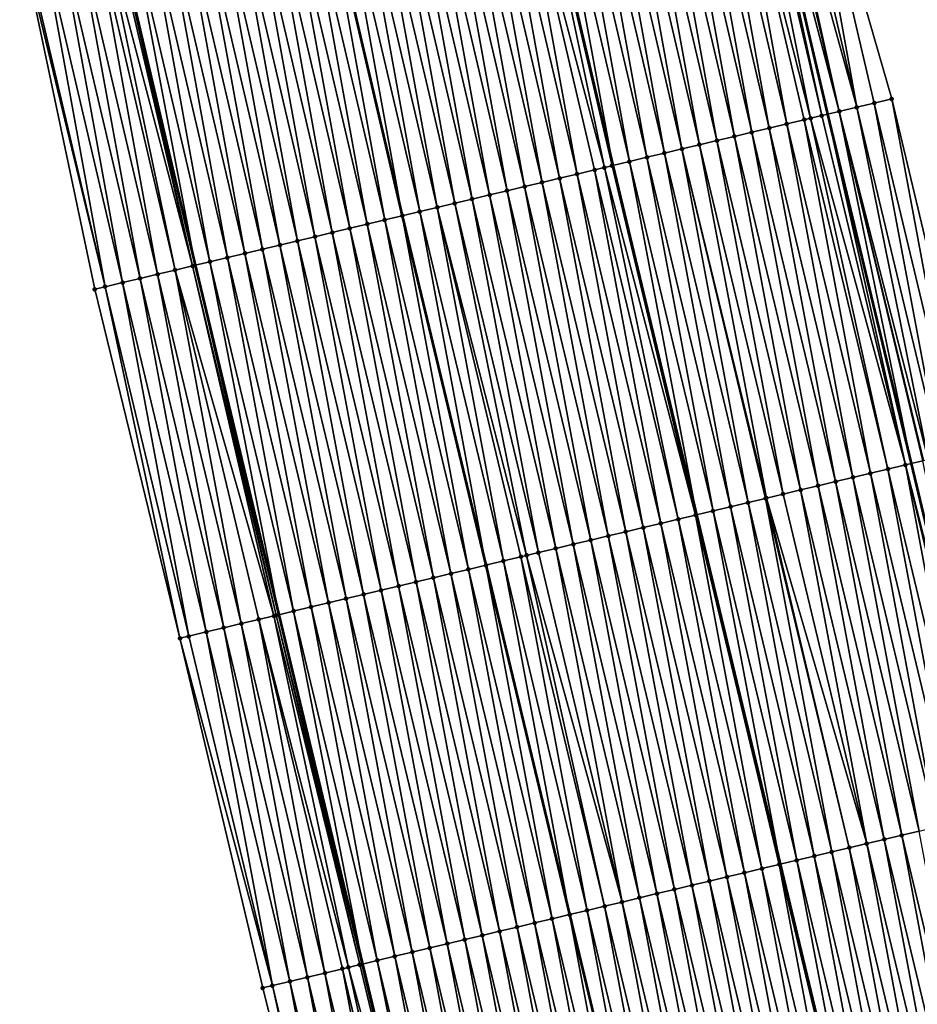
# Model space of a CAD drawing. Header units: feet. Extents: x 2010743 to 2022806, y 818705 to 837694.
# Tile 255 of 256: x 2011627 to 2011677, y 826941 to 826996. Entities that reach past the tile are written whole.
import ezdxf

# ---------------------------------------------------------------- set-up
doc = ezdxf.new("R2010")
doc.units = ezdxf.units.FT
doc.header["$MEASUREMENT"] = 0
for name, color, linetype, lineweight in [('EP_Travel Lane', 172, 'Continuous', 53), ('Road Shots', 141, 'Continuous', 100), ('STRIPING', 60, 'Continuous', 53)]:
    doc.layers.add(name, color=color, linetype=linetype, lineweight=lineweight)
doc.layers.add('I-77-MM17-21_NB-Surface-Border', color=7, linetype='Continuous')
doc.layers.add('I-77-MM17-21_NB-Surface-TIN', color=7, linetype='Continuous')

msp = doc.modelspace()

# ---------------------------------------------------------------- linework, layer by layer
at = {"layer": 'EP_Travel Lane'}
for points in [[(2011629.944, 827185.01, 307.612), (2011633.739, 827165.374, 307.692), (2011637.659, 827146.158, 307.79), (2011641.804, 827126.592, 307.878), (2011645.949, 827107.027, 307.952), (2011650.094, 827087.461, 308.005), (2011654.343, 827068.205, 308.069), (2011658.755, 827048.698, 308.168), (2011663.166, 827029.191, 308.301), (2011667.577, 827009.684, 308.413), (2011672.066, 826990.504, 308.543), (2011676.72, 826971.054, 308.692), (2011681.374, 826951.603, 308.812), (2011686.028, 826932.153, 308.937), (2011690.766, 826913.032, 309.066), (2011695.683, 826893.646, 309.207), (2011700.601, 826874.26, 309.296), (2011705.518, 826854.875, 309.43), (2011710.613, 826835.869, 309.57), (2011715.809, 826816.556, 309.724), (2011721.005, 826797.243, 309.898), (2011726.201, 826777.931, 310.083), (2011731.536, 826758.927, 310.227), (2011736.96, 826739.678, 310.427)], [(2011632.294, 827001.751, 309.817), (2011636.887, 826982.094, 309.949), (2011641.541, 826962.643, 310.071), (2011646.195, 826943.193, 310.185), (2011650.849, 826923.742, 310.303), (2011655.71, 826904.151, 310.447), (2011660.626, 826884.765, 310.59), (2011665.543, 826865.379, 310.73), (2011670.459, 826845.994, 310.892), (2011675.68, 826826.48, 311.008), (2011680.876, 826807.168, 311.16), (2011686.072, 826787.855, 311.318), (2011691.268, 826768.543, 311.483), (2011696.716, 826749.131, 311.624), (2011702.141, 826729.882, 311.831)]]:
    msp.add_polyline3d(points, dxfattribs=at)
at = {"layer": 'I-77-MM17-21_NB-Surface-Border', "color": 3, "linetype": 'Continuous', "lineweight": -3}
for points in [[(2011634.606, 827185.912, 307.44), (2011638.408, 827166.277, 307.495), (2011643.299, 827147.352, 307.569), (2011647.443, 827127.786, 307.65), (2011651.587, 827108.22, 307.729), (2011655.731, 827088.654, 307.831), (2011659.95, 827069.466, 307.927), (2011663.365, 827049.735, 308.039), (2011667.756, 827030.223, 308.135), (2011670.196, 827010.273, 308.303), (2011675.644, 826991.36, 308.422), (2011680.299, 826971.91, 308.562), (2011685.927, 826952.692, 308.625), (2011690.582, 826933.242, 308.735), (2011695.31, 826914.183, 308.854), (2011701.196, 826895.043, 308.969), (2011706.113, 826875.657, 309.056), (2011711.03, 826856.271, 309.201), (2011716.1, 826837.343, 309.366), (2011720.33, 826817.771, 309.541), (2011725.526, 826798.459, 309.729), (2011730.722, 826779.146, 309.93), (2011735.081, 826759.925, 310.12), (2011740.505, 826740.675, 310.332)], [(2011697.639, 826728.616, 312.031), (2011692.26, 826747.877, 311.817), (2011686.538, 826767.272, 311.689), (2011680.969, 826786.484, 311.535), (2011675.306, 826805.671, 311.399), (2011670.051, 826824.968, 311.269), (2011664.916, 826844.59, 311.146), (2011659.977, 826863.97, 311.008), (2011655.048, 826883.352, 310.875), (2011650.127, 826902.737, 310.721), (2011645.479, 826922.459, 310.556), (2011640.65, 826941.867, 310.397), (2011636.039, 826961.328, 310.274), (2011631.301, 826980.758, 310.149), (2011627.126, 827000.589, 310.004)]]:
    msp.add_polyline3d(points, dxfattribs=at)
at = {"layer": 'I-77-MM17-21_NB-Surface-TIN', "color": 128, "linetype": 'Continuous', "lineweight": -3}
for points in [[(2011673.699, 826990.895, 308.494), (2011670.196, 827010.273, 308.303), (2011669.221, 827010.054, 308.34)], [(2011673.699, 826990.895, 308.494), (2011674.672, 826991.127, 308.461), (2011670.196, 827010.273, 308.303)], [(2011674.672, 826991.127, 308.461), (2011675.644, 826991.36, 308.422), (2011670.196, 827010.273, 308.303)], [(2011671.754, 826990.43, 308.553), (2011667.577, 827009.684, 308.413), (2011667.269, 827009.615, 308.427)], [(2011667.733, 827009.719, 308.405), (2011667.577, 827009.684, 308.413), (2011672.066, 826990.504, 308.543)], [(2011671.754, 826990.43, 308.553), (2011672.066, 826990.504, 308.543), (2011667.577, 827009.684, 308.413)], [(2011672.726, 826990.662, 308.521), (2011668.245, 827009.834, 308.382), (2011667.733, 827009.719, 308.405)], [(2011672.726, 826990.662, 308.521), (2011667.733, 827009.719, 308.405), (2011672.066, 826990.504, 308.543)], [(2011672.726, 826990.662, 308.521), (2011668.45, 827009.88, 308.373), (2011668.245, 827009.834, 308.382)], [(2011673.699, 826990.895, 308.494), (2011669.221, 827010.054, 308.34), (2011668.45, 827009.88, 308.373)], [(2011672.726, 826990.662, 308.521), (2011673.699, 826990.895, 308.494), (2011668.45, 827009.88, 308.373)], [(2011668.836, 826989.732, 308.682), (2011665.318, 827009.176, 308.513), (2011664.342, 827008.957, 308.548)], [(2011669.809, 826989.965, 308.643), (2011666.294, 827009.396, 308.474), (2011665.318, 827009.176, 308.513)], [(2011668.836, 826989.732, 308.682), (2011669.809, 826989.965, 308.643), (2011665.318, 827009.176, 308.513)], [(2011671.131, 826990.281, 308.581), (2011667.269, 827009.615, 308.427), (2011666.294, 827009.396, 308.474)], [(2011669.809, 826989.965, 308.643), (2011670.781, 826990.197, 308.598), (2011666.294, 827009.396, 308.474)], [(2011670.781, 826990.197, 308.598), (2011671.131, 826990.281, 308.581), (2011666.294, 827009.396, 308.474)], [(2011671.131, 826990.281, 308.581), (2011671.754, 826990.43, 308.553), (2011667.269, 827009.615, 308.427)], [(2011666.891, 826989.267, 308.752), (2011663.367, 827008.737, 308.582), (2011662.391, 827008.518, 308.617)], [(2011667.863, 826989.5, 308.718), (2011664.342, 827008.957, 308.548), (2011663.367, 827008.737, 308.582)], [(2011666.891, 826989.267, 308.752), (2011667.863, 826989.5, 308.718), (2011663.367, 827008.737, 308.582)], [(2011667.863, 826989.5, 308.718), (2011668.836, 826989.732, 308.682), (2011664.342, 827008.957, 308.548)], [(2011663.973, 826988.57, 308.862), (2011660.44, 827008.079, 308.689), (2011659.464, 827007.86, 308.727)], [(2011664.946, 826988.802, 308.823), (2011661.416, 827008.299, 308.652), (2011660.44, 827008.079, 308.689)], [(2011663.973, 826988.57, 308.862), (2011664.946, 826988.802, 308.823), (2011660.44, 827008.079, 308.689)], [(2011665.918, 826989.035, 308.787), (2011662.391, 827008.518, 308.617), (2011661.416, 827008.299, 308.652)], [(2011664.946, 826988.802, 308.823), (2011665.918, 826989.035, 308.787), (2011661.416, 827008.299, 308.652)], [(2011665.918, 826989.035, 308.787), (2011666.891, 826989.267, 308.752), (2011662.391, 827008.518, 308.617)], [(2011662.028, 826988.105, 308.936), (2011658.489, 827007.64, 308.764), (2011657.513, 827007.421, 308.805)], [(2011663.001, 826988.337, 308.9), (2011659.464, 827007.86, 308.727), (2011658.489, 827007.64, 308.764)], [(2011663.001, 826988.337, 308.9), (2011658.489, 827007.64, 308.764), (2011662.028, 826988.105, 308.936)], [(2011663.001, 826988.337, 308.9), (2011663.973, 826988.57, 308.862), (2011659.464, 827007.86, 308.727)], [(2011659.658, 826987.538, 309.021), (2011655.562, 827006.982, 308.88), (2011654.586, 827006.763, 308.922)], [(2011660.083, 826987.639, 309.005), (2011655.606, 827006.992, 308.879), (2011655.562, 827006.982, 308.88)], [(2011659.658, 826987.538, 309.021), (2011660.083, 826987.639, 309.005), (2011655.562, 827006.982, 308.88)], [(2011656.537, 827007.202, 308.847), (2011655.606, 827006.992, 308.879), (2011660.126, 826987.65, 309.004)], [(2011660.083, 826987.639, 309.005), (2011660.126, 826987.65, 309.004), (2011655.606, 827006.992, 308.879)], [(2011661.055, 826987.872, 308.974), (2011657.513, 827007.421, 308.805), (2011656.537, 827007.202, 308.847)], [(2011661.055, 826987.872, 308.974), (2011656.537, 827007.202, 308.847), (2011660.126, 826987.65, 309.004)], [(2011662.028, 826988.105, 308.936), (2011657.513, 827007.421, 308.805), (2011661.055, 826987.872, 308.974)], [(2011657.165, 826986.942, 309.119), (2011653.61, 827006.544, 308.96), (2011652.635, 827006.324, 308.995)], [(2011658.138, 826987.174, 309.081), (2011654.586, 827006.763, 308.922), (2011653.61, 827006.544, 308.96)], [(2011657.165, 826986.942, 309.119), (2011658.138, 826987.174, 309.081), (2011653.61, 827006.544, 308.96)], [(2011658.138, 826987.174, 309.081), (2011659.11, 826987.407, 309.043), (2011654.586, 827006.763, 308.922)], [(2011659.11, 826987.407, 309.043), (2011659.658, 826987.538, 309.021), (2011654.586, 827006.763, 308.922)], [(2011654.247, 826986.244, 309.242), (2011650.684, 827005.885, 309.075), (2011649.708, 827005.666, 309.117)], [(2011655.22, 826986.477, 309.202), (2011651.659, 827006.105, 309.035), (2011650.684, 827005.885, 309.075)], [(2011654.247, 826986.244, 309.242), (2011655.22, 826986.477, 309.202), (2011650.684, 827005.885, 309.075)], [(2011656.192, 826986.709, 309.161), (2011652.635, 827006.324, 308.995), (2011651.659, 827006.105, 309.035)], [(2011655.22, 826986.477, 309.202), (2011656.192, 826986.709, 309.161), (2011651.659, 827006.105, 309.035)], [(2011656.192, 826986.709, 309.161), (2011657.165, 826986.942, 309.119), (2011652.635, 827006.324, 308.995)], [(2011652.302, 826985.779, 309.319), (2011648.732, 827005.447, 309.155), (2011647.757, 827005.227, 309.193)], [(2011653.275, 826986.012, 309.281), (2011649.708, 827005.666, 309.117), (2011648.732, 827005.447, 309.155)], [(2011652.302, 826985.779, 309.319), (2011653.275, 826986.012, 309.281), (2011648.732, 827005.447, 309.155)], [(2011653.275, 826986.012, 309.281), (2011654.247, 826986.244, 309.242), (2011649.708, 827005.666, 309.117)], [(2011649.384, 826985.082, 309.452), (2011645.805, 827004.789, 309.279), (2011644.83, 827004.569, 309.324)], [(2011650.357, 826985.314, 309.408), (2011646.781, 827005.008, 309.234), (2011645.805, 827004.789, 309.279)], [(2011649.384, 826985.082, 309.452), (2011650.357, 826985.314, 309.408), (2011645.805, 827004.789, 309.279)], [(2011651.329, 826985.547, 309.361), (2011647.757, 827005.227, 309.193), (2011646.781, 827005.008, 309.234)], [(2011650.357, 826985.314, 309.408), (2011651.329, 826985.547, 309.361), (2011646.781, 827005.008, 309.234)], [(2011651.329, 826985.547, 309.361), (2011652.302, 826985.779, 309.319), (2011647.757, 827005.227, 309.193)], [(2011647.439, 826984.617, 309.522), (2011643.854, 827004.35, 309.361), (2011642.878, 827004.131, 309.399)], [(2011644.83, 827004.569, 309.324), (2011643.854, 827004.35, 309.361), (2011648.412, 826984.849, 309.486)], [(2011647.439, 826984.617, 309.522), (2011648.412, 826984.849, 309.486), (2011643.854, 827004.35, 309.361)], [(2011649.384, 826985.082, 309.452), (2011644.83, 827004.569, 309.324), (2011648.412, 826984.849, 309.486)], [(2011644.521, 826983.919, 309.643), (2011640.927, 827003.692, 309.478), (2011639.951, 827003.472, 309.518)], [(2011645.494, 826984.152, 309.602), (2011641.903, 827003.911, 309.438), (2011640.927, 827003.692, 309.478)], [(2011644.521, 826983.919, 309.643), (2011645.494, 826984.152, 309.602), (2011640.927, 827003.692, 309.478)], [(2011646.467, 826984.384, 309.562), (2011642.878, 827004.131, 309.399), (2011641.903, 827003.911, 309.438)], [(2011645.494, 826984.152, 309.602), (2011646.467, 826984.384, 309.562), (2011641.903, 827003.911, 309.438)], [(2011646.467, 826984.384, 309.562), (2011647.439, 826984.617, 309.522), (2011642.878, 827004.131, 309.399)], [(2011642.576, 826983.454, 309.721), (2011638.976, 827003.253, 309.554), (2011638, 827003.034, 309.591)], [(2011643.549, 826983.687, 309.683), (2011639.951, 827003.472, 309.518), (2011638.976, 827003.253, 309.554)], [(2011642.576, 826983.454, 309.721), (2011643.549, 826983.687, 309.683), (2011638.976, 827003.253, 309.554)], [(2011643.549, 826983.687, 309.683), (2011644.521, 826983.919, 309.643), (2011639.951, 827003.472, 309.518)], [(2011639.658, 826982.757, 309.836), (2011636.049, 827002.595, 309.666), (2011635.073, 827002.376, 309.707)], [(2011640.631, 826982.989, 309.796), (2011637.025, 827002.814, 309.627), (2011636.049, 827002.595, 309.666)], [(2011639.658, 826982.757, 309.836), (2011640.631, 826982.989, 309.796), (2011636.049, 827002.595, 309.666)], [(2011641.604, 826983.222, 309.759), (2011638, 827003.034, 309.591), (2011637.025, 827002.814, 309.627)], [(2011640.631, 826982.989, 309.796), (2011641.604, 826983.222, 309.759), (2011637.025, 827002.814, 309.627)], [(2011641.604, 826983.222, 309.759), (2011642.576, 826983.454, 309.721), (2011638, 827003.034, 309.591)], [(2011637.713, 826982.291, 309.916), (2011634.098, 827002.156, 309.746), (2011633.122, 827001.937, 309.783)], [(2011638.686, 826982.524, 309.877), (2011635.073, 827002.376, 309.707), (2011634.098, 827002.156, 309.746)], [(2011637.713, 826982.291, 309.916), (2011638.686, 826982.524, 309.877), (2011634.098, 827002.156, 309.746)], [(2011638.686, 826982.524, 309.877), (2011639.658, 826982.757, 309.836), (2011635.073, 827002.376, 309.707)], [(2011634.795, 826981.594, 310.022), (2011631.171, 827001.498, 309.862), (2011630.195, 827001.279, 309.895)], [(2011635.768, 826981.826, 309.993), (2011631.613, 827001.598, 309.847), (2011631.171, 827001.498, 309.862)], [(2011634.795, 826981.594, 310.022), (2011635.768, 826981.826, 309.993), (2011631.171, 827001.498, 309.862)], [(2011636.741, 826982.059, 309.955), (2011632.146, 827001.717, 309.824), (2011631.613, 827001.598, 309.847)], [(2011635.768, 826981.826, 309.993), (2011636.741, 826982.059, 309.955), (2011631.613, 827001.598, 309.847)], [(2011636.741, 826982.059, 309.955), (2011632.294, 827001.751, 309.817), (2011632.146, 827001.717, 309.824)], [(2011633.122, 827001.937, 309.783), (2011632.294, 827001.751, 309.817), (2011636.887, 826982.094, 309.949)], [(2011636.741, 826982.059, 309.955), (2011636.887, 826982.094, 309.949), (2011632.294, 827001.751, 309.817)], [(2011637.713, 826982.291, 309.916), (2011633.122, 827001.937, 309.783), (2011636.887, 826982.094, 309.949)], [(2011632.85, 826981.129, 310.093), (2011629.219, 827001.059, 309.936), (2011628.244, 827000.84, 309.967)], [(2011633.823, 826981.361, 310.06), (2011630.195, 827001.279, 309.895), (2011629.219, 827001.059, 309.936)], [(2011632.85, 826981.129, 310.093), (2011633.823, 826981.361, 310.06), (2011629.219, 827001.059, 309.936)], [(2011633.823, 826981.361, 310.06), (2011634.795, 826981.594, 310.022), (2011630.195, 827001.279, 309.895)], [(2011631.878, 826980.896, 310.128), (2011627.268, 827000.621, 309.999), (2011627.126, 827000.589, 310.004)], [(2011631.878, 826980.896, 310.128), (2011627.126, 827000.589, 310.004), (2011631.301, 826980.758, 310.149)], [(2011631.878, 826980.896, 310.128), (2011628.244, 827000.84, 309.967), (2011627.268, 827000.621, 309.999)], [(2011631.878, 826980.896, 310.128), (2011632.85, 826981.129, 310.093), (2011628.244, 827000.84, 309.967)], [(2011678.354, 826971.445, 308.643), (2011674.672, 826991.127, 308.461), (2011673.699, 826990.895, 308.494)], [(2011679.327, 826971.677, 308.602), (2011675.644, 826991.36, 308.422), (2011674.672, 826991.127, 308.461)], [(2011678.354, 826971.445, 308.643), (2011679.327, 826971.677, 308.602), (2011674.672, 826991.127, 308.461)], [(2011679.327, 826971.677, 308.602), (2011680.299, 826971.91, 308.562), (2011675.644, 826991.36, 308.422)], [(2011676.409, 826970.98, 308.7), (2011672.066, 826990.504, 308.543), (2011671.754, 826990.43, 308.553)], [(2011672.726, 826990.662, 308.521), (2011672.066, 826990.504, 308.543), (2011676.72, 826971.054, 308.692)], [(2011676.409, 826970.98, 308.7), (2011676.72, 826971.054, 308.692), (2011672.066, 826990.504, 308.543)], [(2011677.683, 826971.284, 308.665), (2011673.699, 826990.895, 308.494), (2011672.726, 826990.662, 308.521)], [(2011677.382, 826971.212, 308.673), (2011672.726, 826990.662, 308.521), (2011676.72, 826971.054, 308.692)], [(2011677.382, 826971.212, 308.673), (2011677.419, 826971.221, 308.672), (2011672.726, 826990.662, 308.521)], [(2011677.419, 826971.221, 308.672), (2011677.683, 826971.284, 308.665), (2011672.726, 826990.662, 308.521)], [(2011677.683, 826971.284, 308.665), (2011678.354, 826971.445, 308.643), (2011673.699, 826990.895, 308.494)], [(2011673.491, 826970.282, 308.808), (2011669.809, 826989.965, 308.643), (2011668.836, 826989.732, 308.682)], [(2011674.464, 826970.515, 308.775), (2011670.781, 826990.197, 308.598), (2011669.809, 826989.965, 308.643)], [(2011673.491, 826970.282, 308.808), (2011674.464, 826970.515, 308.775), (2011669.809, 826989.965, 308.643)], [(2011675.436, 826970.747, 308.736), (2011671.131, 826990.281, 308.581), (2011670.781, 826990.197, 308.598)], [(2011674.464, 826970.515, 308.775), (2011675.436, 826970.747, 308.736), (2011670.781, 826990.197, 308.598)], [(2011676.409, 826970.98, 308.7), (2011671.754, 826990.43, 308.553), (2011671.131, 826990.281, 308.581)], [(2011675.436, 826970.747, 308.736), (2011676.409, 826970.98, 308.7), (2011671.131, 826990.281, 308.581)], [(2011671.546, 826969.817, 308.881), (2011667.863, 826989.5, 308.718), (2011666.891, 826989.267, 308.752)], [(2011672.519, 826970.049, 308.846), (2011668.836, 826989.732, 308.682), (2011667.863, 826989.5, 308.718)], [(2011671.546, 826969.817, 308.881), (2011672.519, 826970.049, 308.846), (2011667.863, 826989.5, 308.718)], [(2011672.519, 826970.049, 308.846), (2011673.491, 826970.282, 308.808), (2011668.836, 826989.732, 308.682)], [(2011669.601, 826969.352, 308.945), (2011665.918, 826989.035, 308.787), (2011664.946, 826988.802, 308.823)], [(2011670.574, 826969.584, 308.913), (2011666.891, 826989.267, 308.752), (2011665.918, 826989.035, 308.787)], [(2011669.601, 826969.352, 308.945), (2011670.574, 826969.584, 308.913), (2011665.918, 826989.035, 308.787)], [(2011670.574, 826969.584, 308.913), (2011671.546, 826969.817, 308.881), (2011666.891, 826989.267, 308.752)], [(2011666.683, 826968.654, 309.062), (2011663.001, 826988.337, 308.9), (2011662.028, 826988.105, 308.936)], [(2011667.656, 826968.887, 309.02), (2011663.973, 826988.57, 308.862), (2011663.001, 826988.337, 308.9)], [(2011666.683, 826968.654, 309.062), (2011667.656, 826968.887, 309.02), (2011663.001, 826988.337, 308.9)], [(2011668.673, 826969.13, 308.979), (2011664.946, 826988.802, 308.823), (2011663.973, 826988.57, 308.862)], [(2011667.656, 826968.887, 309.02), (2011668.628, 826969.119, 308.981), (2011663.973, 826988.57, 308.862)], [(2011668.628, 826969.119, 308.981), (2011668.673, 826969.13, 308.979), (2011663.973, 826988.57, 308.862)], [(2011668.673, 826969.13, 308.979), (2011669.601, 826969.352, 308.945), (2011664.946, 826988.802, 308.823)], [(2011661.055, 826987.872, 308.974), (2011660.126, 826987.65, 309.004), (2011664.78, 826968.199, 309.137)], [(2011665.711, 826968.422, 309.103), (2011662.028, 826988.105, 308.936), (2011661.055, 826987.872, 308.974)], [(2011665.711, 826968.422, 309.103), (2011661.055, 826987.872, 308.974), (2011664.78, 826968.199, 309.137)], [(2011665.711, 826968.422, 309.103), (2011666.683, 826968.654, 309.062), (2011662.028, 826988.105, 308.936)], [(2011662.793, 826967.724, 309.213), (2011659.11, 826987.407, 309.043), (2011658.138, 826987.174, 309.081)], [(2011663.765, 826967.957, 309.177), (2011659.658, 826987.538, 309.021), (2011659.11, 826987.407, 309.043)], [(2011662.793, 826967.724, 309.213), (2011663.765, 826967.957, 309.177), (2011659.11, 826987.407, 309.043)], [(2011664.738, 826968.189, 309.139), (2011660.083, 826987.639, 309.005), (2011659.658, 826987.538, 309.021)], [(2011663.765, 826967.957, 309.177), (2011664.738, 826968.189, 309.139), (2011659.658, 826987.538, 309.021)], [(2011664.738, 826968.189, 309.139), (2011660.126, 826987.65, 309.004), (2011660.083, 826987.639, 309.005)], [(2011664.738, 826968.189, 309.139), (2011664.78, 826968.199, 309.137), (2011660.126, 826987.65, 309.004)], [(2011659.875, 826967.027, 309.327), (2011656.192, 826986.709, 309.161), (2011655.22, 826986.477, 309.202)], [(2011660.848, 826967.259, 309.286), (2011657.165, 826986.942, 309.119), (2011656.192, 826986.709, 309.161)], [(2011659.875, 826967.027, 309.327), (2011660.848, 826967.259, 309.286), (2011656.192, 826986.709, 309.161)], [(2011661.82, 826967.492, 309.248), (2011658.138, 826987.174, 309.081), (2011657.165, 826986.942, 309.119)], [(2011660.848, 826967.259, 309.286), (2011661.82, 826967.492, 309.248), (2011657.165, 826986.942, 309.119)], [(2011662.793, 826967.724, 309.213), (2011658.138, 826987.174, 309.081), (2011661.82, 826967.492, 309.248)], [(2011657.93, 826966.561, 309.405), (2011654.247, 826986.244, 309.242), (2011653.275, 826986.012, 309.281)], [(2011658.902, 826966.794, 309.369), (2011655.22, 826986.477, 309.202), (2011654.247, 826986.244, 309.242)], [(2011657.93, 826966.561, 309.405), (2011658.902, 826966.794, 309.369), (2011654.247, 826986.244, 309.242)], [(2011658.902, 826966.794, 309.369), (2011659.875, 826967.027, 309.327), (2011655.22, 826986.477, 309.202)], [(2011655.985, 826966.096, 309.484), (2011652.302, 826985.779, 309.319), (2011651.329, 826985.547, 309.361)], [(2011656.957, 826966.329, 309.442), (2011653.275, 826986.012, 309.281), (2011652.302, 826985.779, 309.319)], [(2011655.985, 826966.096, 309.484), (2011656.957, 826966.329, 309.442), (2011652.302, 826985.779, 309.319)], [(2011656.957, 826966.329, 309.442), (2011657.93, 826966.561, 309.405), (2011653.275, 826986.012, 309.281)], [(2011649.384, 826985.082, 309.452), (2011648.412, 826984.849, 309.486), (2011653.067, 826965.399, 309.612)], [(2011654.039, 826965.631, 309.577), (2011650.357, 826985.314, 309.408), (2011649.384, 826985.082, 309.452)], [(2011654.039, 826965.631, 309.577), (2011649.384, 826985.082, 309.452), (2011653.067, 826965.399, 309.612)], [(2011655.332, 826965.94, 309.515), (2011651.329, 826985.547, 309.361), (2011650.357, 826985.314, 309.408)], [(2011654.039, 826965.631, 309.577), (2011655.012, 826965.864, 309.532), (2011650.357, 826985.314, 309.408)], [(2011655.012, 826965.864, 309.532), (2011655.332, 826965.94, 309.515), (2011650.357, 826985.314, 309.408)], [(2011655.332, 826965.94, 309.515), (2011655.985, 826966.096, 309.484), (2011651.329, 826985.547, 309.361)], [(2011651.122, 826964.934, 309.688), (2011647.439, 826984.617, 309.522), (2011646.467, 826984.384, 309.562)], [(2011652.094, 826965.166, 309.648), (2011648.412, 826984.849, 309.486), (2011647.439, 826984.617, 309.522)], [(2011651.122, 826964.934, 309.688), (2011652.094, 826965.166, 309.648), (2011647.439, 826984.617, 309.522)], [(2011652.094, 826965.166, 309.648), (2011653.067, 826965.399, 309.612), (2011648.412, 826984.849, 309.486)], [(2011649.177, 826964.469, 309.767), (2011645.494, 826984.152, 309.602), (2011644.521, 826983.919, 309.643)], [(2011650.149, 826964.701, 309.728), (2011646.467, 826984.384, 309.562), (2011645.494, 826984.152, 309.602)], [(2011649.177, 826964.469, 309.767), (2011650.149, 826964.701, 309.728), (2011645.494, 826984.152, 309.602)], [(2011650.149, 826964.701, 309.728), (2011651.122, 826964.934, 309.688), (2011646.467, 826984.384, 309.562)], [(2011646.259, 826963.771, 309.877), (2011642.576, 826983.454, 309.721), (2011641.604, 826983.222, 309.759)], [(2011647.231, 826964.004, 309.843), (2011643.549, 826983.687, 309.683), (2011642.576, 826983.454, 309.721)], [(2011646.259, 826963.771, 309.877), (2011647.231, 826964.004, 309.843), (2011642.576, 826983.454, 309.721)], [(2011648.204, 826964.236, 309.806), (2011644.521, 826983.919, 309.643), (2011643.549, 826983.687, 309.683)], [(2011647.231, 826964.004, 309.843), (2011648.204, 826964.236, 309.806), (2011643.549, 826983.687, 309.683)], [(2011648.204, 826964.236, 309.806), (2011649.177, 826964.469, 309.767), (2011644.521, 826983.919, 309.643)], [(2011644.314, 826963.306, 309.953), (2011640.631, 826982.989, 309.796), (2011639.658, 826982.757, 309.836)], [(2011645.286, 826963.539, 309.914), (2011641.604, 826983.222, 309.759), (2011640.631, 826982.989, 309.796)], [(2011644.314, 826963.306, 309.953), (2011645.286, 826963.539, 309.914), (2011640.631, 826982.989, 309.796)], [(2011645.286, 826963.539, 309.914), (2011646.259, 826963.771, 309.877), (2011641.604, 826983.222, 309.759)], [(2011637.713, 826982.291, 309.916), (2011636.887, 826982.094, 309.949), (2011641.541, 826962.643, 310.071)], [(2011642.368, 826962.841, 310.035), (2011638.686, 826982.524, 309.877), (2011637.713, 826982.291, 309.916)], [(2011642.368, 826962.841, 310.035), (2011637.713, 826982.291, 309.916), (2011641.541, 826962.643, 310.071)], [(2011643.341, 826963.074, 309.993), (2011639.658, 826982.757, 309.836), (2011638.686, 826982.524, 309.877)], [(2011642.368, 826962.841, 310.035), (2011643.341, 826963.074, 309.993), (2011638.686, 826982.524, 309.877)], [(2011643.341, 826963.074, 309.993), (2011644.314, 826963.306, 309.953), (2011639.658, 826982.757, 309.836)], [(2011639.451, 826962.144, 310.153), (2011635.768, 826981.826, 309.993), (2011634.795, 826981.594, 310.022)], [(2011641.268, 826962.578, 310.084), (2011636.741, 826982.059, 309.955), (2011635.768, 826981.826, 309.993)], [(2011639.451, 826962.144, 310.153), (2011640.423, 826962.376, 310.12), (2011635.768, 826981.826, 309.993)], [(2011640.423, 826962.376, 310.12), (2011641.268, 826962.578, 310.084), (2011635.768, 826981.826, 309.993)], [(2011641.396, 826962.609, 310.078), (2011636.887, 826982.094, 309.949), (2011636.741, 826982.059, 309.955)], [(2011641.268, 826962.578, 310.084), (2011641.396, 826962.609, 310.078), (2011636.741, 826982.059, 309.955)], [(2011641.396, 826962.609, 310.078), (2011641.541, 826962.643, 310.071), (2011636.887, 826982.094, 309.949)], [(2011637.505, 826961.679, 310.22), (2011633.823, 826981.361, 310.06), (2011632.85, 826981.129, 310.093)], [(2011638.478, 826961.911, 310.189), (2011634.795, 826981.594, 310.022), (2011633.823, 826981.361, 310.06)], [(2011637.505, 826961.679, 310.22), (2011638.478, 826961.911, 310.189), (2011633.823, 826981.361, 310.06)], [(2011638.478, 826961.911, 310.189), (2011639.451, 826962.144, 310.153), (2011634.795, 826981.594, 310.022)], [(2011636.039, 826961.328, 310.274), (2011631.878, 826980.896, 310.128), (2011631.301, 826980.758, 310.149)], [(2011636.533, 826961.446, 310.255), (2011632.85, 826981.129, 310.093), (2011631.878, 826980.896, 310.128)], [(2011636.533, 826961.446, 310.255), (2011631.878, 826980.896, 310.128), (2011636.039, 826961.328, 310.274)], [(2011636.533, 826961.446, 310.255), (2011637.505, 826961.679, 310.22), (2011632.85, 826981.129, 310.093)], [(2011680.092, 826951.297, 308.854), (2011676.409, 826970.98, 308.7), (2011675.436, 826970.747, 308.736)], [(2011681.323, 826951.591, 308.813), (2011676.72, 826971.054, 308.692), (2011676.409, 826970.98, 308.7)], [(2011680.092, 826951.297, 308.854), (2011681.064, 826951.529, 308.82), (2011676.409, 826970.98, 308.7)], [(2011681.064, 826951.529, 308.82), (2011681.323, 826951.591, 308.813), (2011676.409, 826970.98, 308.7)], [(2011677.382, 826971.212, 308.673), (2011676.72, 826971.054, 308.692), (2011681.374, 826951.603, 308.812)], [(2011681.323, 826951.591, 308.813), (2011681.374, 826951.603, 308.812), (2011676.72, 826971.054, 308.692)], [(2011677.174, 826950.599, 308.969), (2011673.491, 826970.282, 308.808), (2011672.519, 826970.049, 308.846)], [(2011678.146, 826950.832, 308.929), (2011674.464, 826970.515, 308.775), (2011673.491, 826970.282, 308.808)], [(2011677.174, 826950.599, 308.969), (2011678.146, 826950.832, 308.929), (2011673.491, 826970.282, 308.808)], [(2011679.119, 826951.064, 308.892), (2011675.436, 826970.747, 308.736), (2011674.464, 826970.515, 308.775)], [(2011678.146, 826950.832, 308.929), (2011679.119, 826951.064, 308.892), (2011674.464, 826970.515, 308.775)], [(2011679.119, 826951.064, 308.892), (2011680.092, 826951.297, 308.854), (2011675.436, 826970.747, 308.736)], [(2011675.229, 826950.134, 309.041), (2011671.546, 826969.817, 308.881), (2011670.574, 826969.584, 308.913)], [(2011676.201, 826950.367, 309.002), (2011672.519, 826970.049, 308.846), (2011671.546, 826969.817, 308.881)], [(2011675.229, 826950.134, 309.041), (2011676.201, 826950.367, 309.002), (2011671.546, 826969.817, 308.881)], [(2011676.201, 826950.367, 309.002), (2011677.174, 826950.599, 308.969), (2011672.519, 826970.049, 308.846)], [(2011672.311, 826949.436, 309.15), (2011668.628, 826969.119, 308.981), (2011667.656, 826968.887, 309.02)], [(2011673.284, 826949.669, 309.112), (2011668.673, 826969.13, 308.979), (2011668.628, 826969.119, 308.981)], [(2011672.311, 826949.436, 309.15), (2011673.284, 826949.669, 309.112), (2011668.628, 826969.119, 308.981)], [(2011674.256, 826949.902, 309.075), (2011669.601, 826969.352, 308.945), (2011668.673, 826969.13, 308.979)], [(2011673.284, 826949.669, 309.112), (2011674.256, 826949.902, 309.075), (2011668.673, 826969.13, 308.979)], [(2011674.256, 826949.902, 309.075), (2011670.574, 826969.584, 308.913), (2011669.601, 826969.352, 308.945)], [(2011674.256, 826949.902, 309.075), (2011675.229, 826950.134, 309.041), (2011670.574, 826969.584, 308.913)], [(2011670.366, 826948.971, 309.234), (2011666.683, 826968.654, 309.062), (2011665.711, 826968.422, 309.103)], [(2011671.338, 826949.204, 309.19), (2011667.656, 826968.887, 309.02), (2011666.683, 826968.654, 309.062)], [(2011670.366, 826948.971, 309.234), (2011671.338, 826949.204, 309.19), (2011666.683, 826968.654, 309.062)], [(2011671.338, 826949.204, 309.19), (2011672.311, 826949.436, 309.15), (2011667.656, 826968.887, 309.02)], [(2011668.421, 826948.506, 309.315), (2011664.738, 826968.189, 309.139), (2011663.765, 826967.957, 309.177)], [(2011669.393, 826948.739, 309.271), (2011664.78, 826968.199, 309.137), (2011664.738, 826968.189, 309.139)], [(2011668.421, 826948.506, 309.315), (2011669.393, 826948.739, 309.271), (2011664.738, 826968.189, 309.139)], [(2011665.711, 826968.422, 309.103), (2011664.78, 826968.199, 309.137), (2011669.434, 826948.749, 309.27)], [(2011669.393, 826948.739, 309.271), (2011669.434, 826948.749, 309.27), (2011664.78, 826968.199, 309.137)], [(2011670.366, 826948.971, 309.234), (2011665.711, 826968.422, 309.103), (2011669.434, 826948.749, 309.27)], [(2011665.503, 826947.809, 309.418), (2011661.82, 826967.492, 309.248), (2011660.848, 826967.259, 309.286)], [(2011666.475, 826948.041, 309.381), (2011662.793, 826967.724, 309.213), (2011661.82, 826967.492, 309.248)], [(2011665.503, 826947.809, 309.418), (2011666.475, 826948.041, 309.381), (2011661.82, 826967.492, 309.248)], [(2011667.448, 826948.274, 309.346), (2011663.765, 826967.957, 309.177), (2011662.793, 826967.724, 309.213)], [(2011666.475, 826948.041, 309.381), (2011667.448, 826948.274, 309.346), (2011662.793, 826967.724, 309.213)], [(2011667.448, 826948.274, 309.346), (2011668.421, 826948.506, 309.315), (2011663.765, 826967.957, 309.177)], [(2011663.558, 826947.344, 309.496), (2011659.875, 826967.027, 309.327), (2011658.902, 826966.794, 309.369)], [(2011664.53, 826947.576, 309.456), (2011660.848, 826967.259, 309.286), (2011659.875, 826967.027, 309.327)], [(2011663.558, 826947.344, 309.496), (2011664.53, 826947.576, 309.456), (2011659.875, 826967.027, 309.327)], [(2011664.53, 826947.576, 309.456), (2011665.503, 826947.809, 309.418), (2011660.848, 826967.259, 309.286)], [(2011661.612, 826946.879, 309.568), (2011657.93, 826966.561, 309.405), (2011656.957, 826966.329, 309.442)], [(2011662.585, 826947.111, 309.53), (2011658.902, 826966.794, 309.369), (2011657.93, 826966.561, 309.405)], [(2011662.585, 826947.111, 309.53), (2011657.93, 826966.561, 309.405), (2011661.612, 826946.879, 309.568)], [(2011663.558, 826947.344, 309.496), (2011658.902, 826966.794, 309.369), (2011662.585, 826947.111, 309.53)], [(2011658.695, 826946.181, 309.698), (2011655.012, 826965.864, 309.532), (2011654.039, 826965.631, 309.577)], [(2011659.667, 826946.414, 309.652), (2011655.332, 826965.94, 309.515), (2011655.012, 826965.864, 309.532)], [(2011658.695, 826946.181, 309.698), (2011659.667, 826946.414, 309.652), (2011655.012, 826965.864, 309.532)], [(2011660.64, 826946.646, 309.608), (2011655.985, 826966.096, 309.484), (2011655.332, 826965.94, 309.515)], [(2011659.667, 826946.414, 309.652), (2011660.64, 826946.646, 309.608), (2011655.332, 826965.94, 309.515)], [(2011660.64, 826946.646, 309.608), (2011656.957, 826966.329, 309.442), (2011655.985, 826966.096, 309.484)], [(2011660.64, 826946.646, 309.608), (2011661.612, 826946.879, 309.568), (2011656.957, 826966.329, 309.442)], [(2011656.75, 826945.716, 309.772), (2011653.067, 826965.399, 309.612), (2011652.094, 826965.166, 309.648)], [(2011654.039, 826965.631, 309.577), (2011653.067, 826965.399, 309.612), (2011657.722, 826945.949, 309.731)], [(2011656.75, 826945.716, 309.772), (2011657.722, 826945.949, 309.731), (2011653.067, 826965.399, 309.612)], [(2011658.695, 826946.181, 309.698), (2011654.039, 826965.631, 309.577), (2011657.722, 826945.949, 309.731)], [(2011654.804, 826945.251, 309.845), (2011651.122, 826964.934, 309.688), (2011650.149, 826964.701, 309.728)], [(2011655.777, 826945.484, 309.807), (2011652.094, 826965.166, 309.648), (2011651.122, 826964.934, 309.688)], [(2011654.804, 826945.251, 309.845), (2011655.777, 826945.484, 309.807), (2011651.122, 826964.934, 309.688)], [(2011655.777, 826945.484, 309.807), (2011656.75, 826945.716, 309.772), (2011652.094, 826965.166, 309.648)], [(2011651.887, 826944.553, 309.961), (2011648.204, 826964.236, 309.806), (2011647.231, 826964.004, 309.843)], [(2011652.859, 826944.786, 309.924), (2011649.177, 826964.469, 309.767), (2011648.204, 826964.236, 309.806)], [(2011651.887, 826944.553, 309.961), (2011652.859, 826944.786, 309.924), (2011648.204, 826964.236, 309.806)], [(2011653.832, 826945.019, 309.884), (2011650.149, 826964.701, 309.728), (2011649.177, 826964.469, 309.767)], [(2011652.859, 826944.786, 309.924), (2011653.832, 826945.019, 309.884), (2011649.177, 826964.469, 309.767)], [(2011653.832, 826945.019, 309.884), (2011654.804, 826945.251, 309.845), (2011650.149, 826964.701, 309.728)], [(2011649.941, 826944.088, 310.036), (2011646.259, 826963.771, 309.877), (2011645.286, 826963.539, 309.914)], [(2011650.914, 826944.321, 309.998), (2011647.231, 826964.004, 309.843), (2011646.259, 826963.771, 309.877)], [(2011649.941, 826944.088, 310.036), (2011650.914, 826944.321, 309.998), (2011646.259, 826963.771, 309.877)], [(2011650.914, 826944.321, 309.998), (2011651.887, 826944.553, 309.961), (2011647.231, 826964.004, 309.843)], [(2011647.996, 826943.623, 310.116), (2011644.314, 826963.306, 309.953), (2011643.341, 826963.074, 309.993)], [(2011648.969, 826943.856, 310.077), (2011645.286, 826963.539, 309.914), (2011644.314, 826963.306, 309.953)], [(2011647.996, 826943.623, 310.116), (2011648.969, 826943.856, 310.077), (2011644.314, 826963.306, 309.953)], [(2011648.969, 826943.856, 310.077), (2011649.941, 826944.088, 310.036), (2011645.286, 826963.539, 309.914)], [(2011645.418, 826943.007, 310.227), (2011641.268, 826962.578, 310.084), (2011640.423, 826962.376, 310.12)], [(2011646.051, 826943.158, 310.193), (2011641.396, 826962.609, 310.078), (2011641.268, 826962.578, 310.084)], [(2011645.418, 826943.007, 310.227), (2011646.051, 826943.158, 310.193), (2011641.268, 826962.578, 310.084)], [(2011646.156, 826943.183, 310.186), (2011641.541, 826962.643, 310.071), (2011641.396, 826962.609, 310.078)], [(2011646.051, 826943.158, 310.193), (2011646.156, 826943.183, 310.186), (2011641.396, 826962.609, 310.078)], [(2011642.368, 826962.841, 310.035), (2011641.541, 826962.643, 310.071), (2011646.195, 826943.193, 310.185)], [(2011646.156, 826943.183, 310.186), (2011646.195, 826943.193, 310.185), (2011641.541, 826962.643, 310.071)], [(2011647.024, 826943.391, 310.151), (2011643.341, 826963.074, 309.993), (2011642.368, 826962.841, 310.035)], [(2011647.024, 826943.391, 310.151), (2011642.368, 826962.841, 310.035), (2011646.195, 826943.193, 310.185)], [(2011647.024, 826943.391, 310.151), (2011647.996, 826943.623, 310.116), (2011643.341, 826963.074, 309.993)], [(2011643.133, 826942.461, 310.313), (2011639.451, 826962.144, 310.153), (2011638.478, 826961.911, 310.189)], [(2011644.106, 826942.693, 310.275), (2011640.423, 826962.376, 310.12), (2011639.451, 826962.144, 310.153)], [(2011643.133, 826942.461, 310.313), (2011644.106, 826942.693, 310.275), (2011639.451, 826962.144, 310.153)], [(2011644.106, 826942.693, 310.275), (2011645.078, 826942.926, 310.238), (2011640.423, 826962.376, 310.12)], [(2011645.078, 826942.926, 310.238), (2011645.418, 826943.007, 310.227), (2011640.423, 826962.376, 310.12)], [(2011641.188, 826941.996, 310.378), (2011636.533, 826961.446, 310.255), (2011636.039, 826961.328, 310.274)], [(2011641.188, 826941.996, 310.378), (2011637.505, 826961.679, 310.22), (2011636.533, 826961.446, 310.255)], [(2011642.161, 826942.228, 310.342), (2011638.478, 826961.911, 310.189), (2011637.505, 826961.679, 310.22)], [(2011641.188, 826941.996, 310.378), (2011642.161, 826942.228, 310.342), (2011637.505, 826961.679, 310.22)], [(2011642.161, 826942.228, 310.342), (2011643.133, 826942.461, 310.313), (2011638.478, 826961.911, 310.189)], [(2011641.188, 826941.996, 310.378), (2011636.039, 826961.328, 310.274), (2011640.65, 826941.867, 310.397)], [(2011680.857, 826930.916, 309.129), (2011677.174, 826950.599, 308.969), (2011676.201, 826950.367, 309.002)], [(2011678.911, 826930.451, 309.202), (2011675.229, 826950.134, 309.041), (2011674.256, 826949.902, 309.075)], [(2011679.884, 826930.684, 309.165), (2011676.201, 826950.367, 309.002), (2011675.229, 826950.134, 309.041)], [(2011678.911, 826930.451, 309.202), (2011679.884, 826930.684, 309.165), (2011675.229, 826950.134, 309.041)], [(2011679.884, 826930.684, 309.165), (2011680.857, 826930.916, 309.129), (2011676.201, 826950.367, 309.002)], [(2011675.994, 826929.754, 309.317), (2011672.311, 826949.436, 309.15), (2011671.338, 826949.204, 309.19)], [(2011676.966, 826929.986, 309.278), (2011673.284, 826949.669, 309.112), (2011672.311, 826949.436, 309.15)], [(2011675.994, 826929.754, 309.317), (2011676.966, 826929.986, 309.278), (2011672.311, 826949.436, 309.15)], [(2011677.939, 826930.219, 309.243), (2011674.256, 826949.902, 309.075), (2011673.284, 826949.669, 309.112)], [(2011676.966, 826929.986, 309.278), (2011677.939, 826930.219, 309.243), (2011673.284, 826949.669, 309.112)], [(2011677.939, 826930.219, 309.243), (2011678.911, 826930.451, 309.202), (2011674.256, 826949.902, 309.075)], [(2011670.366, 826948.971, 309.234), (2011669.434, 826948.749, 309.27), (2011674.088, 826929.298, 309.403)], [(2011675.021, 826929.521, 309.368), (2011671.338, 826949.204, 309.19), (2011670.366, 826948.971, 309.234)], [(2011675.021, 826929.521, 309.368), (2011670.366, 826948.971, 309.234), (2011674.088, 826929.298, 309.403)], [(2011675.021, 826929.521, 309.368), (2011675.994, 826929.754, 309.317), (2011671.338, 826949.204, 309.19)], [(2011672.103, 826928.824, 309.485), (2011668.421, 826948.506, 309.315), (2011667.448, 826948.274, 309.346)], [(2011673.076, 826929.056, 309.453), (2011669.393, 826948.739, 309.271), (2011668.421, 826948.506, 309.315)], [(2011672.103, 826928.824, 309.485), (2011673.076, 826929.056, 309.453), (2011668.421, 826948.506, 309.315)], [(2011674.048, 826929.289, 309.405), (2011669.434, 826948.749, 309.27), (2011669.393, 826948.739, 309.271)], [(2011673.076, 826929.056, 309.453), (2011674.048, 826929.289, 309.405), (2011669.393, 826948.739, 309.271)], [(2011674.048, 826929.289, 309.405), (2011674.088, 826929.298, 309.403), (2011669.434, 826948.749, 309.27)], [(2011669.185, 826928.126, 309.593), (2011665.503, 826947.809, 309.418), (2011664.53, 826947.576, 309.456)], [(2011670.158, 826928.359, 309.556), (2011666.475, 826948.041, 309.381), (2011665.503, 826947.809, 309.418)], [(2011669.185, 826928.126, 309.593), (2011670.158, 826928.359, 309.556), (2011665.503, 826947.809, 309.418)], [(2011671.131, 826928.591, 309.52), (2011667.448, 826948.274, 309.346), (2011666.475, 826948.041, 309.381)], [(2011670.158, 826928.359, 309.556), (2011671.131, 826928.591, 309.52), (2011666.475, 826948.041, 309.381)], [(2011671.131, 826928.591, 309.52), (2011672.103, 826928.824, 309.485), (2011667.448, 826948.274, 309.346)], [(2011667.24, 826927.661, 309.668), (2011663.558, 826947.344, 309.496), (2011662.585, 826947.111, 309.53)], [(2011668.213, 826927.894, 309.634), (2011664.53, 826947.576, 309.456), (2011663.558, 826947.344, 309.496)], [(2011667.24, 826927.661, 309.668), (2011668.213, 826927.894, 309.634), (2011663.558, 826947.344, 309.496)], [(2011668.213, 826927.894, 309.634), (2011669.185, 826928.126, 309.593), (2011664.53, 826947.576, 309.456)], [(2011664.322, 826926.963, 309.788), (2011660.64, 826946.646, 309.608), (2011659.667, 826946.414, 309.652)], [(2011665.295, 826927.196, 309.745), (2011661.612, 826946.879, 309.568), (2011660.64, 826946.646, 309.608)], [(2011664.322, 826926.963, 309.788), (2011665.295, 826927.196, 309.745), (2011660.64, 826946.646, 309.608)], [(2011666.268, 826927.428, 309.705), (2011662.585, 826947.111, 309.53), (2011661.612, 826946.879, 309.568)], [(2011665.295, 826927.196, 309.745), (2011666.268, 826927.428, 309.705), (2011661.612, 826946.879, 309.568)], [(2011666.268, 826927.428, 309.705), (2011667.24, 826927.661, 309.668), (2011662.585, 826947.111, 309.53)], [(2011658.695, 826946.181, 309.698), (2011657.722, 826945.949, 309.731), (2011662.377, 826926.498, 309.865)], [(2011663.35, 826926.731, 309.836), (2011659.667, 826946.414, 309.652), (2011658.695, 826946.181, 309.698)], [(2011663.35, 826926.731, 309.836), (2011658.695, 826946.181, 309.698), (2011662.377, 826926.498, 309.865)], [(2011663.35, 826926.731, 309.836), (2011664.322, 826926.963, 309.788), (2011659.667, 826946.414, 309.652)], [(2011660.432, 826926.033, 309.947), (2011656.75, 826945.716, 309.772), (2011655.777, 826945.484, 309.807)], [(2011661.405, 826926.266, 309.908), (2011657.722, 826945.949, 309.731), (2011656.75, 826945.716, 309.772)], [(2011660.432, 826926.033, 309.947), (2011661.405, 826926.266, 309.908), (2011656.75, 826945.716, 309.772)], [(2011661.405, 826926.266, 309.908), (2011662.377, 826926.498, 309.865), (2011657.722, 826945.949, 309.731)], [(2011657.514, 826925.336, 310.062), (2011653.832, 826945.019, 309.884), (2011652.859, 826944.786, 309.924)], [(2011658.487, 826925.568, 310.025), (2011654.804, 826945.251, 309.845), (2011653.832, 826945.019, 309.884)], [(2011657.514, 826925.336, 310.062), (2011658.487, 826925.568, 310.025), (2011653.832, 826945.019, 309.884)], [(2011659.46, 826925.801, 309.985), (2011655.777, 826945.484, 309.807), (2011654.804, 826945.251, 309.845)], [(2011658.487, 826925.568, 310.025), (2011659.46, 826925.801, 309.985), (2011654.804, 826945.251, 309.845)], [(2011659.46, 826925.801, 309.985), (2011660.432, 826926.033, 309.947), (2011655.777, 826945.484, 309.807)], [(2011655.569, 826924.871, 310.133), (2011651.887, 826944.553, 309.961), (2011650.914, 826944.321, 309.998)], [(2011656.542, 826925.103, 310.098), (2011652.859, 826944.786, 309.924), (2011651.887, 826944.553, 309.961)], [(2011655.569, 826924.871, 310.133), (2011656.542, 826925.103, 310.098), (2011651.887, 826944.553, 309.961)], [(2011656.542, 826925.103, 310.098), (2011657.514, 826925.336, 310.062), (2011652.859, 826944.786, 309.924)], [(2011653.624, 826924.406, 310.213), (2011649.941, 826944.088, 310.036), (2011648.969, 826943.856, 310.077)], [(2011654.597, 826924.638, 310.172), (2011650.914, 826944.321, 309.998), (2011649.941, 826944.088, 310.036)], [(2011653.624, 826924.406, 310.213), (2011654.597, 826924.638, 310.172), (2011649.941, 826944.088, 310.036)], [(2011654.597, 826924.638, 310.172), (2011655.569, 826924.871, 310.133), (2011650.914, 826944.321, 309.998)], [(2011651.008, 826923.78, 310.294), (2011647.024, 826943.391, 310.151), (2011646.195, 826943.193, 310.185)], [(2011651.679, 826923.941, 310.277), (2011647.996, 826943.623, 310.116), (2011647.024, 826943.391, 310.151)], [(2011651.008, 826923.78, 310.294), (2011651.679, 826923.941, 310.277), (2011647.024, 826943.391, 310.151)], [(2011652.651, 826924.173, 310.247), (2011648.969, 826943.856, 310.077), (2011647.996, 826943.623, 310.116)], [(2011651.679, 826923.941, 310.277), (2011652.651, 826924.173, 310.247), (2011647.996, 826943.623, 310.116)], [(2011652.651, 826924.173, 310.247), (2011653.624, 826924.406, 310.213), (2011648.969, 826943.856, 310.077)], [(2011648.761, 826923.243, 310.408), (2011645.078, 826942.926, 310.238), (2011644.106, 826942.693, 310.275)], [(2011649.734, 826923.476, 310.369), (2011645.418, 826943.007, 310.227), (2011645.078, 826942.926, 310.238)], [(2011648.761, 826923.243, 310.408), (2011649.734, 826923.476, 310.369), (2011645.078, 826942.926, 310.238)], [(2011650.706, 826923.708, 310.311), (2011646.051, 826943.158, 310.193), (2011645.418, 826943.007, 310.227)], [(2011649.734, 826923.476, 310.369), (2011650.706, 826923.708, 310.311), (2011645.418, 826943.007, 310.227)], [(2011650.706, 826923.708, 310.311), (2011646.156, 826943.183, 310.186), (2011646.051, 826943.158, 310.193)], [(2011646.156, 826943.183, 310.186), (2011650.849, 826923.742, 310.303), (2011646.195, 826943.193, 310.185)], [(2011650.706, 826923.708, 310.311), (2011650.849, 826923.742, 310.303), (2011646.156, 826943.183, 310.186)], [(2011651.008, 826923.78, 310.294), (2011646.195, 826943.193, 310.185), (2011650.849, 826923.742, 310.303)], [(2011646.816, 826922.778, 310.5), (2011643.133, 826942.461, 310.313), (2011642.161, 826942.228, 310.342)], [(2011647.788, 826923.011, 310.464), (2011644.106, 826942.693, 310.275), (2011643.133, 826942.461, 310.313)], [(2011646.816, 826922.778, 310.5), (2011647.788, 826923.011, 310.464), (2011643.133, 826942.461, 310.313)], [(2011647.788, 826923.011, 310.464), (2011648.761, 826923.243, 310.408), (2011644.106, 826942.693, 310.275)], [(2011645.479, 826922.459, 310.556), (2011641.188, 826941.996, 310.378), (2011640.65, 826941.867, 310.397)], [(2011645.843, 826922.546, 310.541), (2011642.161, 826942.228, 310.342), (2011641.188, 826941.996, 310.378)], [(2011645.843, 826922.546, 310.541), (2011641.188, 826941.996, 310.378), (2011645.479, 826922.459, 310.556)], [(2011645.843, 826922.546, 310.541), (2011646.816, 826922.778, 310.5), (2011642.161, 826942.228, 310.342)]]:
    msp.add_3dface(points, dxfattribs=at)
at = {"layer": 'Road Shots', "lineweight": 100}
for p in [(2011674.672, 826991.127, 308.461), (2011675.644, 826991.36, 308.422), (2011672.726, 826990.662, 308.521), (2011673.699, 826990.895, 308.494), (2011669.809, 826989.965, 308.643), (2011670.781, 826990.197, 308.598), (2011671.131, 826990.281, 308.581), (2011671.754, 826990.43, 308.553), (2011667.863, 826989.5, 308.718), (2011668.836, 826989.732, 308.682), (2011665.918, 826989.035, 308.787), (2011666.891, 826989.267, 308.752), (2011663.001, 826988.337, 308.9), (2011663.973, 826988.57, 308.862), (2011664.946, 826988.802, 308.823), (2011661.055, 826987.872, 308.974), (2011662.028, 826988.105, 308.936), (2011659.11, 826987.407, 309.043), (2011659.658, 826987.538, 309.021), (2011660.083, 826987.639, 309.005), (2011656.192, 826986.709, 309.161), (2011657.165, 826986.942, 309.119), (2011658.138, 826987.174, 309.081), (2011654.247, 826986.244, 309.242), (2011655.22, 826986.477, 309.202), (2011652.302, 826985.779, 309.319), (2011653.275, 826986.012, 309.281), (2011649.384, 826985.082, 309.452), (2011650.357, 826985.314, 309.408), (2011651.329, 826985.547, 309.361), (2011647.439, 826984.617, 309.522), (2011648.412, 826984.849, 309.486), (2011645.494, 826984.152, 309.602), (2011646.467, 826984.384, 309.562), (2011642.576, 826983.454, 309.721), (2011643.549, 826983.687, 309.683), (2011644.521, 826983.919, 309.643), (2011640.631, 826982.989, 309.796), (2011641.604, 826983.222, 309.759), (2011637.713, 826982.291, 309.916), (2011638.686, 826982.524, 309.877), (2011639.658, 826982.757, 309.836), (2011635.768, 826981.826, 309.993), (2011636.741, 826982.059, 309.955), (2011633.823, 826981.361, 310.06), (2011634.795, 826981.594, 310.022), (2011631.301, 826980.758, 310.149), (2011631.878, 826980.896, 310.128), (2011632.85, 826981.129, 310.093), (2011676.409, 826970.98, 308.7), (2011673.491, 826970.282, 308.808), (2011674.464, 826970.515, 308.775), (2011675.436, 826970.747, 308.736), (2011671.546, 826969.817, 308.881), (2011672.519, 826970.049, 308.846), (2011668.628, 826969.119, 308.981), (2011668.673, 826969.13, 308.979), (2011669.601, 826969.352, 308.945), (2011670.574, 826969.584, 308.913), (2011666.683, 826968.654, 309.062), (2011667.656, 826968.887, 309.02), (2011664.738, 826968.189, 309.139), (2011665.711, 826968.422, 309.103), (2011661.82, 826967.492, 309.248), (2011662.793, 826967.724, 309.213), (2011663.765, 826967.957, 309.177), (2011659.875, 826967.027, 309.327), (2011660.848, 826967.259, 309.286), (2011657.93, 826966.561, 309.405), (2011658.902, 826966.794, 309.369), (2011655.012, 826965.864, 309.532), (2011655.332, 826965.94, 309.515), (2011655.985, 826966.096, 309.484), (2011656.957, 826966.329, 309.442), (2011653.067, 826965.399, 309.612), (2011654.039, 826965.631, 309.577), (2011651.122, 826964.934, 309.688), (2011652.094, 826965.166, 309.648), (2011648.204, 826964.236, 309.806), (2011649.177, 826964.469, 309.767), (2011650.149, 826964.701, 309.728), (2011646.259, 826963.771, 309.877), (2011647.231, 826964.004, 309.843), (2011644.314, 826963.306, 309.953), (2011645.286, 826963.539, 309.914), (2011641.268, 826962.578, 310.084), (2011641.396, 826962.609, 310.078), (2011642.368, 826962.841, 310.035), (2011643.341, 826963.074, 309.993), (2011639.451, 826962.144, 310.153), (2011640.423, 826962.376, 310.12), (2011636.533, 826961.446, 310.255), (2011637.505, 826961.679, 310.22), (2011638.478, 826961.911, 310.189), (2011636.039, 826961.328, 310.274), (2011675.229, 826950.134, 309.041), (2011676.201, 826950.367, 309.002), (2011672.311, 826949.436, 309.15), (2011673.284, 826949.669, 309.112), (2011674.256, 826949.902, 309.075), (2011670.366, 826948.971, 309.234), (2011671.338, 826949.204, 309.19), (2011668.421, 826948.506, 309.315), (2011669.393, 826948.739, 309.271), (2011665.503, 826947.809, 309.418), (2011666.475, 826948.041, 309.381), (2011667.448, 826948.274, 309.346), (2011663.558, 826947.344, 309.496), (2011664.53, 826947.576, 309.456), (2011660.64, 826946.646, 309.608), (2011661.612, 826946.879, 309.568), (2011662.585, 826947.111, 309.53), (2011658.695, 826946.181, 309.698), (2011659.667, 826946.414, 309.652), (2011656.75, 826945.716, 309.772), (2011657.722, 826945.949, 309.731), (2011653.832, 826945.019, 309.884), (2011654.804, 826945.251, 309.845), (2011655.777, 826945.484, 309.807), (2011651.887, 826944.553, 309.961), (2011652.859, 826944.786, 309.924), (2011649.941, 826944.088, 310.036), (2011650.914, 826944.321, 309.998), (2011647.024, 826943.391, 310.151), (2011647.996, 826943.623, 310.116), (2011648.969, 826943.856, 310.077), (2011645.078, 826942.926, 310.238), (2011645.418, 826943.007, 310.227), (2011646.051, 826943.158, 310.193), (2011646.156, 826943.183, 310.186), (2011643.133, 826942.461, 310.313), (2011644.106, 826942.693, 310.275), (2011640.65, 826941.867, 310.397), (2011641.188, 826941.996, 310.378), (2011642.161, 826942.228, 310.342)]:
    msp.add_point(p, dxfattribs=at)
at = {"layer": 'STRIPING'}
for points in [[(2011655.606, 827006.992, 308.879), (2011660.126, 826987.65, 309.004), (2011664.78, 826968.199, 309.137), (2011669.434, 826948.749, 309.27), (2011674.088, 826929.298, 309.403), (2011678.867, 826910.017, 309.537), (2011683.784, 826890.632, 309.68), (2011688.701, 826871.246, 309.819), (2011693.618, 826851.861, 309.985), (2011698.756, 826832.682, 310.122), (2011703.952, 826813.369, 310.215), (2011709.148, 826794.057, 310.365), (2011714.344, 826774.744, 310.539), (2011719.717, 826755.602, 310.674), (2011725.141, 826736.352, 310.863)], [(2011643.854, 827004.35, 309.361), (2011648.412, 826984.849, 309.486), (2011653.067, 826965.399, 309.612), (2011657.722, 826945.949, 309.731), (2011662.377, 826926.498, 309.865), (2011667.198, 826907.061, 310.009), (2011672.115, 826887.676, 310.145), (2011677.032, 826868.29, 310.288), (2011681.948, 826848.904, 310.441), (2011687.128, 826829.557, 310.573), (2011692.324, 826810.245, 310.701), (2011697.52, 826790.932, 310.856), (2011702.716, 826771.619, 311.021), (2011708.127, 826752.341, 311.159), (2011713.551, 826733.092, 311.356)]]:
    msp.add_polyline3d(points, dxfattribs=at)

doc.saveas('drawing.dxf')
